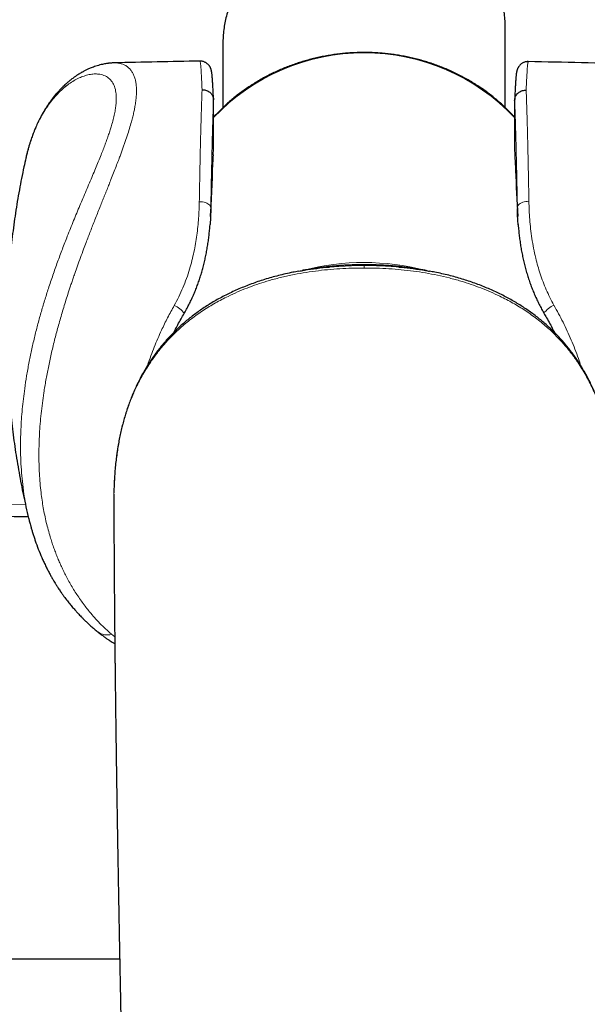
# Model space of a CAD drawing. Header units: millimetres. Extents: x 8 to 1162, y 12 to 2222.
# Tile 14 of 54: x 566 to 597, y 974 to 1026. Entities that reach past the tile are written whole.
import ezdxf

# ---------------------------------------------------------------- set-up
doc = ezdxf.new("R2010")
doc.units = ezdxf.units.MM

msp = doc.modelspace()

# ---------------------------------------------------------------- linework, layer by layer
at = {"color": 7, "linetype": 'Continuous', "lineweight": 30}
for p, q in [((592.298, 1021.573), (592.298, 1025.819)), ((577.298, 1024.959), (577.298, 1021.573)), ((576.798, 1019.396), (576.798, 1021.976)), ((592.798, 1021.954), (592.798, 1019.396)), ((576.798, 1019.375), (576.798, 1019.396)), ((592.798, 1019.396), (592.798, 1019.375)), ((566.837, 1018.933), (566.827, 1018.89)), ((576.785, 1019.061), (576.798, 1019.375)), ((592.798, 1019.375), (592.81, 1019.06)), ((576.637, 1015.777), (576.639, 1015.811)), ((571.502, 1001.041), (571.503, 1000.706)), ((521.098, 976.351), (571.81, 976.351))]:
    msp.add_line(p, q, dxfattribs=at)
at = {"color": 8, "linetype": 'Continuous', "lineweight": 0}
for p, q in [((592.945, 1016.201), (592.943, 1016.261)), ((576.652, 1016.244), (576.651, 1016.23)), ((571.373, 993.593), (571.547, 993.45))]:
    msp.add_line(p, q, dxfattribs=at)
at = {"color": 8, "linetype": 'Continuous', "lineweight": 0, "flags": 128}
for points in [[(576.042, 1016.572), (576.128, 1016.569), (576.212, 1016.558), (576.293, 1016.542), (576.369, 1016.519), (576.439, 1016.491), (576.5, 1016.458), (576.553, 1016.42), (576.595, 1016.38), (576.626, 1016.336), (576.645, 1016.29), (576.652, 1016.244)], [(592.943, 1016.261), (592.95, 1016.307), (592.969, 1016.353), (593, 1016.397), (593.043, 1016.438), (593.095, 1016.476), (593.157, 1016.509), (593.227, 1016.537), (593.303, 1016.56), (593.384, 1016.576), (593.468, 1016.586), (593.554, 1016.59)], [(582.961, 1013.098), (583.454, 1013.137), (584.126, 1013.168), (584.798, 1013.178), (584.798, 1013.178), (584.798, 1013.178)], [(584.798, 1013.178), (584.798, 1013.173), (584.798, 1013.165), (584.798, 1013.153), (584.798, 1013.138), (584.798, 1013.12), (584.798, 1013.099), (584.798, 1013.074), (584.798, 1013.046)]]:
    msp.add_lwpolyline(points, dxfattribs=at)
at = {"color": 7, "linetype": 'Continuous', "lineweight": 30, "flags": 128}
msp.add_lwpolyline([(570.649, 993.72), (570.651, 993.718), (570.652, 993.717)], dxfattribs=at)
at = {"color": 8, "linetype": 'Continuous', "lineweight": 0}
for centre, radius, start, end in [((584.798, 1013.453), 11.025, 43.48, 136.52), ((584.798, 1000.564), 12.776, 75.3384, 104.5684), ((574.3, 1010.003), 1.13, 33.8988, 68.7866), ((595.299, 1010.012), 1.135, 111.2118, 146.0244), ((571.135, 994.367), 0.809, 233.4041, 287.1029)]:
    msp.add_arc(centre, radius, start, end, dxfattribs=at)
at = {"color": 7, "linetype": 'Continuous', "lineweight": 30}
for start, end in [(90.91619, 91.43825), (88.26968, 88.91632)]:
    msp.add_arc((584.068, 524.101), 500, start, end, dxfattribs=at)
for points, knots in [([(592.298, 1025.819), (592.296, 1025.938), (592.292, 1026.18), (592.259, 1026.55), (592.205, 1026.926), (592.129, 1027.305), (592.032, 1027.683), (591.915, 1028.052), (591.78, 1028.414), (591.626, 1028.771), (591.451, 1029.125), (591.256, 1029.472), (591.042, 1029.807), (590.804, 1030.14), (590.538, 1030.468), (590.241, 1030.787), (589.975, 1031.035), (589.752, 1031.219), (589.551, 1031.371), (589.316, 1031.53), (589.043, 1031.689), (588.763, 1031.824), (588.482, 1031.934), (588.203, 1032.017), (587.928, 1032.076), (587.655, 1032.113), (587.37, 1032.133), (587.073, 1032.135), (586.763, 1032.118), (586.453, 1032.085), (586.14, 1032.04), (585.822, 1031.983), (585.496, 1031.916), (585.159, 1031.841), (584.803, 1031.759), (584.425, 1031.669), (584.025, 1031.571), (583.612, 1031.464), (583.196, 1031.348), (582.781, 1031.222), (582.37, 1031.086), (581.963, 1030.936), (581.582, 1030.781), (581.225, 1030.62), (580.894, 1030.456), (580.569, 1030.279), (580.254, 1030.089), (579.952, 1029.888), (579.666, 1029.677), (579.394, 1029.455), (579.133, 1029.22), (578.885, 1028.97), (578.652, 1028.707), (578.436, 1028.434), (578.234, 1028.144), (578.045, 1027.836), (577.871, 1027.507), (577.718, 1027.162), (577.586, 1026.804), (577.479, 1026.438), (577.398, 1026.073), (577.34, 1025.707), (577.308, 1025.339), (577.294, 1025.088), (577.298, 1024.96), (577.298, 1024.959)], [0, 0, 0, 0, 0.0160024, 0.032491, 0.0490398, 0.0657402, 0.0824987, 0.0989675, 0.1149459, 0.131387, 0.1478741, 0.1644786, 0.1811301, 0.1974776, 0.2156194, 0.2338416, 0.2521867, 0.2614254, 0.2706636, 0.2843724, 0.2981627, 0.3120742, 0.3260996, 0.339797, 0.3535882, 0.3674712, 0.3814079, 0.3976295, 0.413922, 0.4302411, 0.4466586, 0.4630955, 0.479638, 0.4962192, 0.5128977, 0.5304102, 0.5480621, 0.5658979, 0.5838833, 0.6013689, 0.618977, 0.6367265, 0.6545781, 0.6698503, 0.6855798, 0.7013612, 0.7172692, 0.733224, 0.7488897, 0.76443, 0.7804151, 0.7964427, 0.8125798, 0.8287607, 0.8446413, 0.86161, 0.879085, 0.8966186, 0.914306, 0.9320558, 0.9495012, 0.965927, 0.9828429, 0.9998153, 1, 1, 1, 1]), ([(592.798, 1021.06), (592.759, 1021.103), (592.653, 1021.22), (592.474, 1021.404), (592.26, 1021.612), (592.039, 1021.814), (591.812, 1022.01), (591.578, 1022.2), (591.338, 1022.383), (591.092, 1022.559), (590.84, 1022.729), (590.583, 1022.891), (590.32, 1023.047), (590.053, 1023.195), (589.78, 1023.336), (589.503, 1023.469), (589.222, 1023.594), (588.937, 1023.712), (588.648, 1023.822), (588.355, 1023.924), (588.06, 1024.017), (587.761, 1024.103), (587.459, 1024.18), (587.156, 1024.249), (586.849, 1024.31), (586.542, 1024.362), (586.232, 1024.406), (585.921, 1024.441), (585.609, 1024.468), (585.297, 1024.486), (584.984, 1024.495), (584.67, 1024.496), (584.357, 1024.488), (584.045, 1024.472), (583.733, 1024.447), (583.422, 1024.413), (583.112, 1024.371), (582.803, 1024.32), (582.497, 1024.261), (582.193, 1024.194), (581.891, 1024.118), (581.591, 1024.034), (581.295, 1023.942), (581.002, 1023.841), (580.712, 1023.733), (580.426, 1023.617), (580.144, 1023.492), (579.866, 1023.361), (579.592, 1023.221), (579.324, 1023.074), (579.06, 1022.92), (578.802, 1022.759), (578.549, 1022.59), (578.302, 1022.415), (578.061, 1022.233), (577.825, 1022.044), (577.597, 1021.849), (577.374, 1021.648), (577.159, 1021.441), (576.967, 1021.245), (576.849, 1021.116), (576.798, 1021.06)], [0, 0, 0, 0, 0.010103, 0.027204, 0.044308, 0.061416, 0.078527, 0.095641, 0.112759, 0.129879, 0.147002, 0.164128, 0.181256, 0.198386, 0.215519, 0.232654, 0.24979, 0.266929, 0.284069, 0.30121, 0.318353, 0.335497, 0.352643, 0.369789, 0.386936, 0.404084, 0.421233, 0.438383, 0.455533, 0.472683, 0.489834, 0.506985, 0.524137, 0.541288, 0.558439, 0.575591, 0.592742, 0.609893, 0.627043, 0.644193, 0.661342, 0.678491, 0.695639, 0.712786, 0.729932, 0.747077, 0.764221, 0.781363, 0.798504, 0.815643, 0.83278, 0.849915, 0.867048, 0.884179, 0.901307, 0.918432, 0.935555, 0.952674, 0.969791, 0.986904, 1, 1, 1, 1]), ([(571.519, 1023.944), (571.484, 1023.943), (571.419, 1023.94), (571.328, 1023.933), (571.255, 1023.926), (571.197, 1023.919), (571.149, 1023.913), (571.085, 1023.903), (571, 1023.889), (570.884, 1023.865), (570.755, 1023.834), (570.613, 1023.793), (570.479, 1023.749), (570.356, 1023.704), (570.253, 1023.662), (570.163, 1023.623), (570.087, 1023.588), (570.018, 1023.554), (569.944, 1023.517), (569.874, 1023.48), (569.809, 1023.444), (569.755, 1023.412), (569.697, 1023.378), (569.629, 1023.337), (569.558, 1023.291), (569.491, 1023.246), (569.426, 1023.201), (569.355, 1023.15), (569.275, 1023.091), (569.199, 1023.031), (569.128, 1022.974), (569.057, 1022.915), (568.981, 1022.848), (568.897, 1022.772), (568.816, 1022.696), (568.745, 1022.626), (568.688, 1022.568), (568.637, 1022.515), (568.556, 1022.428), (568.442, 1022.3), (568.304, 1022.133), (568.174, 1021.964), (568.052, 1021.795), (567.929, 1021.611), (567.804, 1021.41), (567.677, 1021.191), (567.569, 1020.986), (567.481, 1020.808), (567.416, 1020.668), (567.358, 1020.539), (567.312, 1020.431), (567.276, 1020.342), (567.245, 1020.265), (567.212, 1020.179), (567.173, 1020.076), (567.129, 1019.953), (567.08, 1019.811), (567.029, 1019.653), (566.977, 1019.481), (566.926, 1019.297), (566.874, 1019.1), (566.842, 1018.962), (566.826, 1018.892)], [0, 0, 0, 0, 0.015809, 0.029144, 0.04, 0.048374, 0.054856, 0.061341, 0.077194, 0.093842, 0.114708, 0.136973, 0.160532, 0.179063, 0.196396, 0.210951, 0.223228, 0.234113, 0.245844, 0.260556, 0.270336, 0.279116, 0.28872, 0.300675, 0.314588, 0.326685, 0.336247, 0.349997, 0.365561, 0.380171, 0.392884, 0.405466, 0.420341, 0.436938, 0.454648, 0.467939, 0.479525, 0.489408, 0.499145, 0.529677, 0.561466, 0.588845, 0.6167, 0.645679, 0.676513, 0.709551, 0.743998, 0.764644, 0.783636, 0.800909, 0.816049, 0.826394, 0.835672, 0.846597, 0.859826, 0.875688, 0.893886, 0.913386, 0.933749, 0.954974, 0.977058, 1, 1, 1, 1]), ([(576.797, 1021.996), (576.797, 1022.014), (576.794, 1022.087), (576.788, 1022.209), (576.782, 1022.359), (576.775, 1022.5), (576.768, 1022.632), (576.761, 1022.755), (576.754, 1022.871), (576.747, 1022.978), (576.74, 1023.076), (576.733, 1023.167), (576.725, 1023.251), (576.717, 1023.329), (576.708, 1023.405), (576.698, 1023.469), (576.688, 1023.521), (576.679, 1023.56), (576.67, 1023.592), (576.659, 1023.625), (576.646, 1023.657), (576.631, 1023.691), (576.612, 1023.727), (576.59, 1023.764), (576.562, 1023.802), (576.528, 1023.842), (576.488, 1023.883), (576.44, 1023.921), (576.386, 1023.957), (576.326, 1023.988), (576.261, 1024.012), (576.19, 1024.029), (576.126, 1024.038), (576.087, 1024.036), (576.073, 1024.036)], [0, 0, 0, 0, 0.016995, 0.070752, 0.124776, 0.178152, 0.231812, 0.285705, 0.339794, 0.394075, 0.448667, 0.503787, 0.560163, 0.618156, 0.6794, 0.748825, 0.788432, 0.812869, 0.833413, 0.850435, 0.864889, 0.877512, 0.888884, 0.899468, 0.909639, 0.919692, 0.929771, 0.939994, 0.950388, 0.960915, 0.971523, 0.982175, 0.993891, 1, 1, 1, 1]), ([(593.524, 1024.011), (593.519, 1024.011), (593.488, 1024.013), (593.433, 1024.007), (593.361, 1023.994), (593.294, 1023.972), (593.232, 1023.944), (593.176, 1023.91), (593.127, 1023.874), (593.085, 1023.835), (593.049, 1023.796), (593.02, 1023.758), (592.995, 1023.722), (592.976, 1023.687), (592.959, 1023.654), (592.946, 1023.623), (592.934, 1023.592), (592.925, 1023.562), (592.916, 1023.531), (592.908, 1023.497), (592.9, 1023.456), (592.89, 1023.398), (592.881, 1023.328), (592.872, 1023.245), (592.864, 1023.162), (592.857, 1023.071), (592.85, 1022.97), (592.843, 1022.862), (592.835, 1022.745), (592.829, 1022.621), (592.822, 1022.489), (592.815, 1022.348), (592.808, 1022.199), (592.802, 1022.074), (592.799, 1021.996), (592.798, 1021.973)], [0, 0, 0, 0, 0.002576, 0.01382, 0.024779, 0.035484, 0.045958, 0.056214, 0.066259, 0.076113, 0.085842, 0.095586, 0.105513, 0.115882, 0.127032, 0.139374, 0.15342, 0.16984, 0.18958, 0.2141, 0.245995, 0.29109, 0.36889, 0.42705, 0.482307, 0.540778, 0.597414, 0.653133, 0.707985, 0.762575, 0.816895, 0.870945, 0.924694, 0.978067, 1, 1, 1, 1]), ([(576.188, 1022.52), (576.197, 1022.52), (576.245, 1022.52), (576.325, 1022.511), (576.427, 1022.482), (576.517, 1022.44), (576.598, 1022.385), (576.668, 1022.318), (576.725, 1022.242), (576.766, 1022.158), (576.793, 1022.069), (576.796, 1022.007), (576.798, 1021.976)], [0, 0, 0, 0, 0.028109, 0.14952, 0.254326, 0.36217, 0.466961, 0.57479, 0.679573, 0.787394, 0.892178, 1, 1, 1, 1]), ([(592.798, 1021.954), (592.799, 1021.984), (592.803, 1022.045), (592.829, 1022.134), (592.87, 1022.218), (592.927, 1022.294), (592.997, 1022.361), (593.077, 1022.416), (593.168, 1022.459), (593.27, 1022.488), (593.352, 1022.498), (593.4, 1022.497), (593.409, 1022.497)], [0, 0, 0, 0, 0.1045913, 0.2122158, 0.3168071, 0.424431, 0.5290297, 0.6366609, 0.741274, 0.8489202, 0.9719426, 1, 1, 1, 1]), ([(566.826, 1018.89), (566.791, 1018.733), (566.71, 1018.375), (566.595, 1017.811), (566.478, 1017.198), (566.371, 1016.583), (566.272, 1015.964), (566.183, 1015.343), (566.102, 1014.72), (566.031, 1014.095), (565.97, 1013.468), (565.917, 1012.839), (565.874, 1012.209), (565.841, 1011.578), (565.816, 1010.946), (565.802, 1010.314), (565.796, 1009.682), (565.8, 1009.05), (565.814, 1008.418), (565.837, 1007.787), (565.869, 1007.157), (565.911, 1006.527), (565.962, 1005.9), (566.022, 1005.274), (566.091, 1004.65), (566.17, 1004.028), (566.258, 1003.409), (566.355, 1002.792), (566.46, 1002.179), (566.575, 1001.569), (566.698, 1000.962), (566.831, 1000.36), (566.925, 999.951), (566.977, 999.743), (566.979, 999.735)], [0, 0, 0, 0, 0.02516, 0.057533, 0.089938, 0.122373, 0.154835, 0.18732, 0.219826, 0.252349, 0.284888, 0.317438, 0.349997, 0.382563, 0.415131, 0.447701, 0.480268, 0.51283, 0.545383, 0.577925, 0.610452, 0.642962, 0.675451, 0.707917, 0.740357, 0.772769, 0.805148, 0.837493, 0.8698, 0.902066, 0.934289, 0.966465, 0.998591, 1, 1, 1, 1]), ([(576.639, 1015.82), (576.642, 1015.876), (576.691, 1016.933), (576.741, 1018.013), (576.789, 1019.034), (576.79, 1019.06)], [0, 0, 0, 0, 0.051882, 0.975858, 1, 1, 1, 1]), ([(592.806, 1019.06), (592.818, 1018.785), (592.869, 1017.698), (592.92, 1016.608), (592.958, 1015.792)], [0, 0, 0, 0, 0.252596, 1, 1, 1, 1]), ([(576.651, 1016.23), (576.648, 1016.092), (576.641, 1015.812), (576.626, 1015.519), (576.612, 1015.363), (576.611, 1015.355)], [0, 0, 0, 0, 0.476771, 0.971082, 1, 1, 1, 1]), ([(592.986, 1015.35), (592.982, 1015.402), (592.967, 1015.583), (592.953, 1015.867), (592.947, 1016.096), (592.945, 1016.201)], [0, 0, 0, 0, 0.18012, 0.625386, 1, 1, 1, 1]), ([(575.234, 1010.634), (575.266, 1010.688), (575.344, 1010.822), (575.459, 1011.039), (575.583, 1011.284), (575.699, 1011.535), (575.808, 1011.789), (575.911, 1012.047), (576.006, 1012.307), (576.093, 1012.57), (576.173, 1012.832), (576.246, 1013.099), (576.314, 1013.371), (576.377, 1013.649), (576.432, 1013.928), (576.481, 1014.209), (576.523, 1014.492), (576.56, 1014.776), (576.589, 1015.062), (576.607, 1015.257), (576.613, 1015.355), (576.614, 1015.359)], [0, 0, 0, 0, 0.03635, 0.089321, 0.142673, 0.196383, 0.250423, 0.304758, 0.359345, 0.414138, 0.468974, 0.523349, 0.580598, 0.638277, 0.696479, 0.755276, 0.814735, 0.874921, 0.935892, 0.997698, 1, 1, 1, 1]), ([(592.985, 1015.355), (592.989, 1015.298), (593.001, 1015.143), (593.026, 1014.889), (593.061, 1014.595), (593.103, 1014.304), (593.151, 1014.015), (593.206, 1013.729), (593.268, 1013.444), (593.337, 1013.161), (593.413, 1012.881), (593.496, 1012.605), (593.585, 1012.333), (593.682, 1012.066), (593.785, 1011.804), (593.894, 1011.547), (594.01, 1011.296), (594.134, 1011.05), (594.249, 1010.833), (594.327, 1010.7), (594.359, 1010.647)], [0, 0, 0, 0, 0.037092, 0.100815, 0.163508, 0.225224, 0.285445, 0.345479, 0.405047, 0.464052, 0.522417, 0.580082, 0.637008, 0.69317, 0.74856, 0.803183, 0.857093, 0.910513, 0.964007, 1, 1, 1, 1]), ([(584.798, 1013.221), (584.687, 1013.22), (584.475, 1013.219), (584.172, 1013.211), (583.897, 1013.199), (583.652, 1013.185), (583.439, 1013.17), (583.257, 1013.155), (583.107, 1013.142), (582.982, 1013.129), (582.881, 1013.119), (582.769, 1013.106), (582.636, 1013.09), (582.487, 1013.071), (582.346, 1013.052), (582.212, 1013.033), (582.065, 1013.011), (581.909, 1012.986), (581.759, 1012.961), (581.642, 1012.94), (581.565, 1012.926), (581.526, 1012.919), (581.51, 1012.916), (581.503, 1012.914), (581.503, 1012.914), (581.503, 1012.914)], [0, 0, 0, 0, 0.094881, 0.181601, 0.260101, 0.330333, 0.392259, 0.442908, 0.486154, 0.521979, 0.550367, 0.573251, 0.618608, 0.665984, 0.702912, 0.7429, 0.786458, 0.83371, 0.881107, 0.921299, 0.939851, 0.959359, 0.981958, 0.994231, 1, 1, 1, 1]), ([(588.093, 1012.914), (588.093, 1012.914), (588.093, 1012.914), (588.086, 1012.916), (588.07, 1012.919), (588.031, 1012.926), (587.954, 1012.94), (587.823, 1012.963), (587.646, 1012.993), (587.455, 1013.023), (587.28, 1013.048), (587.12, 1013.07), (586.969, 1013.089), (586.845, 1013.104), (586.737, 1013.116), (586.633, 1013.127), (586.505, 1013.14), (586.347, 1013.154), (586.161, 1013.17), (585.944, 1013.185), (585.699, 1013.199), (585.424, 1013.211), (585.121, 1013.219), (584.909, 1013.22), (584.798, 1013.221)], [0, 0, 0, 0, 0.005776, 0.018054, 0.040663, 0.060174, 0.078723, 0.118908, 0.179066, 0.236885, 0.288879, 0.335806, 0.378533, 0.419585, 0.443665, 0.472095, 0.508931, 0.554154, 0.607742, 0.669668, 0.7399, 0.8184, 0.905119, 1, 1, 1, 1]), ([(581.321, 1012.88), (581.217, 1012.86), (580.985, 1012.817), (580.626, 1012.739), (580.248, 1012.648), (579.877, 1012.548), (579.514, 1012.44), (579.159, 1012.325), (578.813, 1012.203), (578.476, 1012.073), (578.148, 1011.937), (577.829, 1011.794), (577.519, 1011.645), (577.218, 1011.489), (576.925, 1011.328), (576.642, 1011.161), (576.368, 1010.989), (576.104, 1010.812), (575.85, 1010.631), (575.606, 1010.445), (575.369, 1010.254), (575.138, 1010.056), (574.914, 1009.852), (574.697, 1009.642), (574.488, 1009.428), (574.287, 1009.209), (574.094, 1008.986), (573.911, 1008.76), (573.736, 1008.53), (573.569, 1008.297), (573.408, 1008.058), (573.252, 1007.813), (573.103, 1007.561), (572.959, 1007.303), (572.822, 1007.039), (572.691, 1006.769), (572.567, 1006.495), (572.45, 1006.216), (572.341, 1005.934), (572.239, 1005.648), (572.144, 1005.357), (572.054, 1005.057), (571.97, 1004.751), (571.892, 1004.437), (571.821, 1004.116), (571.757, 1003.786), (571.699, 1003.449), (571.649, 1003.102), (571.604, 1002.743), (571.568, 1002.373), (571.538, 1001.994), (571.518, 1001.609), (571.506, 1001.314), (571.505, 1001.149), (571.504, 1001.113)], [0, 0, 0, 0, 0.018318, 0.041316, 0.063991, 0.086336, 0.108352, 0.130045, 0.151434, 0.172423, 0.193043, 0.213371, 0.233393, 0.253104, 0.272502, 0.291589, 0.310375, 0.32893, 0.347008, 0.36473, 0.382447, 0.400132, 0.417761, 0.435312, 0.452766, 0.470106, 0.487316, 0.504383, 0.521247, 0.53795, 0.554864, 0.571968, 0.589259, 0.606733, 0.624384, 0.642202, 0.660175, 0.678288, 0.696461, 0.714504, 0.733133, 0.75211, 0.771464, 0.791226, 0.811425, 0.832091, 0.853258, 0.874954, 0.897369, 0.920694, 0.944418, 0.968575, 0.993193, 1, 1, 1, 1]), ([(581.321, 1012.878), (581.37, 1012.888), (581.633, 1012.94), (582.121, 1013.009), (582.619, 1013.072), (582.901, 1013.094), (582.961, 1013.098)], [0, 0, 0, 0, 0.090241, 0.486561, 0.892605, 1, 1, 1, 1]), ([(586.635, 1013.099), (586.676, 1013.096), (586.936, 1013.077), (587.414, 1013.017), (587.921, 1012.947), (588.208, 1012.891), (588.278, 1012.877)], [0, 0, 0, 0, 0.073765, 0.472014, 0.870821, 1, 1, 1, 1]), ([(598.093, 1001.056), (598.092, 1001.085), (598.091, 1001.25), (598.081, 1001.55), (598.06, 1001.953), (598.03, 1002.349), (597.992, 1002.737), (597.945, 1003.119), (597.89, 1003.491), (597.827, 1003.853), (597.756, 1004.202), (597.679, 1004.541), (597.595, 1004.87), (597.504, 1005.19), (597.406, 1005.501), (597.302, 1005.804), (597.193, 1006.098), (597.076, 1006.385), (596.953, 1006.665), (596.822, 1006.942), (596.684, 1007.214), (596.539, 1007.48), (596.388, 1007.74), (596.23, 1007.994), (596.066, 1008.241), (595.897, 1008.48), (595.722, 1008.713), (595.541, 1008.938), (595.354, 1009.158), (595.158, 1009.374), (594.954, 1009.586), (594.743, 1009.794), (594.523, 1009.997), (594.297, 1010.195), (594.063, 1010.387), (593.823, 1010.573), (593.578, 1010.752), (593.328, 1010.923), (593.069, 1011.09), (592.802, 1011.252), (592.524, 1011.41), (592.238, 1011.563), (591.943, 1011.71), (591.64, 1011.852), (591.329, 1011.987), (591.009, 1012.117), (590.682, 1012.239), (590.347, 1012.355), (590.004, 1012.464), (589.653, 1012.566), (589.295, 1012.661), (588.929, 1012.748), (588.589, 1012.821), (588.371, 1012.862), (588.278, 1012.879)], [0, 0, 0, 0, 0.00544, 0.031155, 0.056361, 0.081076, 0.105324, 0.129133, 0.152569, 0.17509, 0.196916, 0.218138, 0.238807, 0.258967, 0.27866, 0.297924, 0.316813, 0.334964, 0.353282, 0.371475, 0.389524, 0.407413, 0.42513, 0.442665, 0.460012, 0.477168, 0.494131, 0.510907, 0.527657, 0.544612, 0.56171, 0.578939, 0.596284, 0.613727, 0.63125, 0.64883, 0.666446, 0.684008, 0.701542, 0.719791, 0.738308, 0.757108, 0.776198, 0.795583, 0.815264, 0.835239, 0.855499, 0.875987, 0.896905, 0.918118, 0.93962, 0.96142, 0.983526, 1, 1, 1, 1]), ([(574.7, 1009.643), (574.701, 1009.646), (574.753, 1009.752), (574.862, 1009.959), (575.027, 1010.265), (575.153, 1010.49), (575.225, 1010.611), (575.238, 1010.632)], [0, 0, 0, 0, 0.008698, 0.313346, 0.621871, 0.934225, 1, 1, 1, 1]), ([(594.357, 1010.646), (594.404, 1010.565), (594.511, 1010.382), (594.67, 1010.091), (594.806, 1009.834), (594.883, 1009.679), (594.907, 1009.631)], [0, 0, 0, 0, 0.243547, 0.554326, 0.861119, 1, 1, 1, 1]), ([(518.205, 1000.732), (518.639, 1000.722), (521.14, 1000.66), (525.71, 1000.556), (531.916, 1000.422), (538.125, 1000.297), (544.336, 1000.182), (550.548, 1000.076), (556.76, 999.98), (562.228, 999.903), (565.626, 999.862), (566.953, 999.845)], [0, 0, 0, 0, 0.026698, 0.153947, 0.28127, 0.408648, 0.536065, 0.663499, 0.79093, 0.918337, 1, 1, 1, 1]), ([(571.5, 1000.706), (571.5, 1000.655), (571.501, 1000.514), (571.501, 1000.292), (571.502, 1000.046), (571.503, 999.822), (571.504, 999.613), (571.504, 999.42), (571.505, 999.244), (571.506, 999.084), (571.506, 998.939), (571.507, 998.807), (571.508, 998.681), (571.508, 998.512), (571.51, 998.295), (571.511, 998.026), (571.513, 997.745), (571.514, 997.45), (571.516, 997.144), (571.518, 996.83), (571.521, 996.517), (571.523, 996.211), (571.525, 995.919), (571.527, 995.662), (571.529, 995.439), (571.53, 995.247), (571.532, 995.064), (571.533, 994.886), (571.535, 994.71), (571.537, 994.518), (571.539, 994.303), (571.541, 994.065), (571.543, 993.814), (571.546, 993.559), (571.548, 993.302), (571.551, 993.043), (571.554, 992.775), (571.557, 992.504), (571.56, 992.234), (571.563, 991.967), (571.566, 991.705), (571.569, 991.388), (571.573, 991.02), (571.579, 990.603), (571.584, 990.192), (571.589, 989.785), (571.594, 989.376), (571.602, 988.78), (571.613, 987.994), (571.625, 987.177), (571.634, 986.525), (571.641, 986.046), (571.648, 985.581), (571.656, 985.13), (571.662, 984.693), (571.669, 984.271), (571.676, 983.864), (571.682, 983.469), (571.689, 983.083), (571.695, 982.703), (571.701, 982.328), (571.707, 981.984), (571.713, 981.67), (571.718, 981.385), (571.723, 981.097), (571.728, 980.8), (571.734, 980.476), (571.74, 980.124), (571.747, 979.743), (571.754, 979.344), (571.762, 978.927), (571.77, 978.491), (571.778, 978.038), (571.787, 977.566), (571.795, 977.119), (571.803, 976.699), (571.81, 976.31), (571.818, 975.911), (571.826, 975.501), (571.834, 975.083), (571.844, 974.585), (571.855, 974.016), (571.867, 973.382), (571.879, 972.786), (571.89, 972.226), (571.901, 971.703), (571.911, 971.194), (571.921, 970.699), (571.93, 970.218), (571.94, 969.729), (571.95, 969.233), (571.96, 968.732), (571.97, 968.25), (571.979, 967.788), (571.988, 967.346), (571.997, 966.926), (572.005, 966.517), (572.013, 966.106), (572.022, 965.676), (572.031, 965.229), (572.041, 964.763), (572.051, 964.28), (572.061, 963.777), (572.071, 963.256), (572.082, 962.717), (572.094, 962.162), (572.105, 961.591), (572.117, 961.005), (572.129, 960.401), (572.142, 959.774), (572.155, 959.123), (572.168, 958.449), (572.182, 957.754), (572.196, 957.039), (572.209, 956.358), (572.222, 955.713), (572.234, 955.107), (572.246, 954.491), (572.258, 953.874), (572.27, 953.208), (572.284, 952.503), (572.298, 951.76), (572.311, 951.037), (572.324, 950.335), (572.337, 949.654), (572.349, 948.993), (572.36, 948.354), (572.371, 947.736), (572.382, 947.141), (572.392, 946.567), (572.401, 946.015), (572.411, 945.488), (572.419, 944.985), (572.427, 944.508), (572.435, 944.052), (572.442, 943.653), (572.447, 943.306), (572.452, 943.009), (572.456, 942.761), (572.46, 942.558), (572.462, 942.392), (572.465, 942.218), (572.468, 942.016), (572.472, 941.784), (572.476, 941.522), (572.481, 941.239), (572.486, 940.935), (572.491, 940.612), (572.496, 940.257), (572.502, 939.868), (572.509, 939.445), (572.516, 938.997), (572.523, 938.525), (572.53, 938.027), (572.538, 937.504), (572.546, 936.972), (572.554, 936.432), (572.561, 935.885), (572.569, 935.316), (572.577, 934.726), (572.586, 934.113), (572.592, 933.613), (572.596, 933.318), (572.597, 933.234)], [0, 0, 0, 0, 0.002659, 0.007421, 0.01162, 0.015536, 0.01917, 0.022522, 0.02559, 0.028375, 0.030878, 0.0331, 0.035247, 0.037441, 0.04189, 0.046524, 0.051414, 0.056494, 0.061764, 0.067225, 0.072704, 0.077948, 0.082952, 0.087719, 0.091122, 0.094392, 0.097529, 0.100532, 0.103461, 0.106531, 0.110354, 0.114399, 0.118667, 0.123157, 0.127354, 0.131728, 0.13628, 0.140904, 0.145455, 0.149933, 0.154338, 0.158669, 0.165852, 0.172824, 0.179614, 0.18639, 0.193176, 0.199973, 0.216033, 0.232148, 0.240224, 0.248051, 0.255629, 0.262958, 0.270037, 0.276867, 0.283448, 0.289772, 0.295966, 0.302067, 0.308076, 0.313992, 0.318576, 0.323102, 0.327624, 0.332342, 0.337277, 0.343041, 0.349074, 0.355377, 0.36195, 0.368793, 0.375905, 0.383287, 0.390939, 0.396829, 0.402869, 0.409059, 0.4154, 0.421891, 0.4284, 0.438389, 0.448088, 0.457495, 0.465647, 0.473568, 0.481256, 0.488711, 0.495935, 0.502925, 0.510707, 0.518179, 0.525341, 0.532193, 0.538736, 0.544969, 0.550772, 0.556821, 0.563121, 0.56967, 0.576469, 0.583517, 0.590815, 0.598363, 0.60616, 0.614207, 0.622353, 0.630739, 0.639365, 0.648232, 0.657507, 0.667031, 0.676804, 0.686825, 0.697096, 0.705339, 0.713736, 0.722287, 0.73087, 0.739266, 0.749696, 0.759813, 0.769617, 0.779109, 0.788289, 0.797156, 0.805711, 0.813936, 0.82185, 0.829454, 0.836748, 0.84373, 0.850287, 0.856543, 0.862501, 0.86816, 0.87219, 0.876053, 0.87975, 0.88185, 0.883944, 0.886203, 0.888642, 0.891781, 0.895175, 0.898824, 0.902729, 0.906888, 0.911302, 0.916408, 0.921818, 0.927531, 0.933547, 0.939866, 0.946488, 0.953413, 0.960028, 0.966896, 0.974019, 0.981396, 0.989027, 0.996913, 1, 1, 1, 1]), ([(566.978, 999.739), (566.981, 999.727), (566.99, 999.688), (567.01, 999.614), (567.037, 999.509), (567.073, 999.377), (567.117, 999.219), (567.17, 999.039), (567.229, 998.847), (567.294, 998.649), (567.392, 998.364), (567.53, 997.998), (567.685, 997.631), (567.818, 997.343), (567.922, 997.129), (568.028, 996.922), (568.131, 996.732), (568.225, 996.566), (568.306, 996.427), (568.368, 996.325), (568.413, 996.252), (568.444, 996.203), (568.473, 996.157), (568.508, 996.103), (568.553, 996.033), (568.61, 995.948), (568.678, 995.847), (568.76, 995.73), (568.877, 995.567), (569.023, 995.373), (569.19, 995.164), (569.344, 994.981), (569.476, 994.831), (569.587, 994.709), (569.68, 994.61), (569.774, 994.513), (569.877, 994.408), (569.998, 994.291), (570.135, 994.162), (570.29, 994.021), (570.464, 993.87), (570.588, 993.769), (570.652, 993.717)], [0, 0, 0, 0, 0.003979, 0.012918, 0.02572, 0.042053, 0.062242, 0.086334, 0.113093, 0.140023, 0.167035, 0.230885, 0.294825, 0.327512, 0.360263, 0.393093, 0.423922, 0.450711, 0.47343, 0.492068, 0.501834, 0.509935, 0.516663, 0.525425, 0.537199, 0.551689, 0.56908, 0.589373, 0.61257, 0.655226, 0.694029, 0.728974, 0.76006, 0.782146, 0.80175, 0.82038, 0.842176, 0.867389, 0.895498, 0.926948, 0.96177, 1, 1, 1, 1]), ([(570.649, 993.72), (570.708, 993.673), (570.821, 993.583), (570.982, 993.464), (571.126, 993.362), (571.251, 993.276), (571.355, 993.208), (571.438, 993.154), (571.5, 993.115), (571.536, 993.093), (571.551, 993.084)], [0, 0, 0, 0, 0.202321, 0.383143, 0.542603, 0.680809, 0.797847, 0.883215, 0.952351, 1, 1, 1, 1])]:
    msp.add_open_spline(points, degree=3, knots=knots, dxfattribs=at)
at = {"color": 8, "linetype": 'Continuous', "lineweight": 0}
for points, knots in [([(571.518, 1023.942), (571.547, 1023.943), (571.602, 1023.945), (571.681, 1023.939), (571.754, 1023.93), (571.824, 1023.917), (571.897, 1023.899), (571.974, 1023.874), (572.053, 1023.84), (572.13, 1023.799), (572.202, 1023.752), (572.269, 1023.699), (572.331, 1023.641), (572.388, 1023.577), (572.44, 1023.509), (572.503, 1023.411), (572.57, 1023.275), (572.633, 1023.091), (572.676, 1022.887), (572.701, 1022.664), (572.708, 1022.428), (572.697, 1022.178), (572.669, 1021.915), (572.635, 1021.691), (572.602, 1021.516), (572.578, 1021.398), (572.552, 1021.276), (572.522, 1021.151), (572.491, 1021.023), (572.439, 1020.824), (572.359, 1020.543), (572.243, 1020.168), (572.133, 1019.839), (572.038, 1019.566), (571.964, 1019.36), (571.887, 1019.15), (571.813, 1018.95), (571.724, 1018.716), (571.618, 1018.439), (571.486, 1018.1), (571.36, 1017.781), (571.243, 1017.487), (571.164, 1017.29), (571.11, 1017.154), (571.081, 1017.082), (571.052, 1017.01), (571.023, 1016.936), (570.993, 1016.862), (570.94, 1016.729), (570.859, 1016.527), (570.747, 1016.246), (570.624, 1015.938), (570.499, 1015.623), (570.376, 1015.31), (570.258, 1015.007), (570.141, 1014.703), (570.019, 1014.385), (569.881, 1014.019), (569.729, 1013.609), (569.572, 1013.175), (569.458, 1012.85), (569.382, 1012.63), (569.341, 1012.512), (569.301, 1012.395), (569.262, 1012.28), (569.224, 1012.166), (569.186, 1012.054), (569.149, 1011.943), (569.082, 1011.739), (568.987, 1011.442), (568.865, 1011.053), (568.75, 1010.67), (568.641, 1010.295), (568.538, 1009.928), (568.441, 1009.568), (568.346, 1009.2), (568.256, 1008.834), (568.171, 1008.468), (568.093, 1008.117), (568.021, 1007.77), (567.953, 1007.427), (567.891, 1007.088), (567.833, 1006.754), (567.769, 1006.346), (567.701, 1005.865), (567.636, 1005.313), (567.585, 1004.77), (567.548, 1004.237), (567.525, 1003.705), (567.516, 1003.175), (567.522, 1002.647), (567.543, 1002.128), (567.579, 1001.618), (567.627, 1001.148), (567.684, 1000.714), (567.749, 1000.314), (567.824, 999.918), (567.912, 999.527), (568.01, 999.14), (568.109, 998.795), (568.205, 998.491), (568.295, 998.225), (568.392, 997.961), (568.494, 997.7), (568.602, 997.441), (568.716, 997.186), (568.836, 996.933), (568.969, 996.67), (569.116, 996.396), (569.279, 996.112), (569.451, 995.833), (569.632, 995.558), (569.822, 995.288), (570.015, 995.03), (570.233, 994.757), (570.479, 994.469), (570.762, 994.165), (571.061, 993.87), (571.268, 993.686), (571.373, 993.593)], [0, 0, 0, 0, 0.006756, 0.012991, 0.019051, 0.024936, 0.030965, 0.038009, 0.045754, 0.053377, 0.060878, 0.068259, 0.07552, 0.082663, 0.089689, 0.096598, 0.110414, 0.124072, 0.137586, 0.150966, 0.164226, 0.176626, 0.189144, 0.201792, 0.206798, 0.211826, 0.216877, 0.221951, 0.227049, 0.232171, 0.245362, 0.258998, 0.273089, 0.279892, 0.286798, 0.293807, 0.300583, 0.306298, 0.316231, 0.326674, 0.337628, 0.345137, 0.35287, 0.354932, 0.357009, 0.359102, 0.36121, 0.363333, 0.365472, 0.372672, 0.380541, 0.389079, 0.398267, 0.406464, 0.414514, 0.422564, 0.430614, 0.439592, 0.451136, 0.46215, 0.472633, 0.475622, 0.478564, 0.48146, 0.48431, 0.487115, 0.489874, 0.492586, 0.495253, 0.504883, 0.514281, 0.523446, 0.532382, 0.541087, 0.549563, 0.557811, 0.56695, 0.575197, 0.58333, 0.59135, 0.599258, 0.607056, 0.614745, 0.622326, 0.63518, 0.647866, 0.660391, 0.672762, 0.684987, 0.6976, 0.710142, 0.722623, 0.735052, 0.747441, 0.757604, 0.767846, 0.778172, 0.788588, 0.7991, 0.809714, 0.817324, 0.82501, 0.832775, 0.84062, 0.848547, 0.856558, 0.864653, 0.872835, 0.882517, 0.892371, 0.902398, 0.912602, 0.922983, 0.933545, 0.943443, 0.956995, 0.970937, 0.985271, 1, 1, 1, 1]), ([(576.188, 1022.52), (576.186, 1022.588), (576.18, 1022.725), (576.171, 1022.935), (576.16, 1023.148), (576.149, 1023.355), (576.138, 1023.536), (576.127, 1023.691), (576.116, 1023.819), (576.104, 1023.919), (576.093, 1023.989), (576.083, 1024.031), (576.076, 1024.034), (576.073, 1024.036)], [0, 0, 0, 0, 0.0698508, 0.1397666, 0.2347123, 0.3296581, 0.4252632, 0.5208683, 0.6185533, 0.7162382, 0.8146418, 0.9130454, 1, 1, 1, 1]), ([(593.524, 1024.011), (593.521, 1024.009), (593.514, 1024.005), (593.504, 1023.962), (593.493, 1023.894), (593.482, 1023.798), (593.471, 1023.672), (593.46, 1023.518), (593.448, 1023.333), (593.437, 1023.12), (593.426, 1022.903), (593.417, 1022.694), (593.412, 1022.563), (593.409, 1022.497)], [0, 0, 0, 0, 0.092319, 0.187265, 0.282212, 0.377817, 0.473423, 0.571109, 0.668794, 0.767198, 0.865603, 0.932772, 1, 1, 1, 1]), ([(566.978, 999.737), (566.96, 999.813), (566.924, 999.966), (566.873, 1000.2), (566.826, 1000.435), (566.783, 1000.672), (566.744, 1000.911), (566.708, 1001.152), (566.659, 1001.517), (566.607, 1002.013), (566.563, 1002.647), (566.542, 1003.292), (566.543, 1003.902), (566.561, 1004.476), (566.591, 1005.011), (566.634, 1005.552), (566.691, 1006.098), (566.767, 1006.688), (566.864, 1007.321), (566.985, 1007.996), (567.124, 1008.673), (567.278, 1009.345), (567.446, 1010.01), (567.626, 1010.666), (567.82, 1011.318), (568.032, 1011.99), (568.262, 1012.676), (568.51, 1013.374), (568.766, 1014.061), (568.996, 1014.654), (569.196, 1015.154), (569.363, 1015.565), (569.529, 1015.968), (569.694, 1016.362), (569.862, 1016.761), (570.033, 1017.163), (570.204, 1017.566), (570.369, 1017.956), (570.526, 1018.332), (570.679, 1018.701), (570.815, 1019.038), (570.936, 1019.345), (571.04, 1019.619), (571.136, 1019.882), (571.225, 1020.136), (571.306, 1020.38), (571.388, 1020.648), (571.468, 1020.935), (571.539, 1021.236), (571.59, 1021.517), (571.623, 1021.778), (571.635, 1022.007), (571.631, 1022.206), (571.613, 1022.379), (571.582, 1022.539), (571.538, 1022.685), (571.481, 1022.817), (571.409, 1022.939), (571.322, 1023.047), (571.22, 1023.142), (571.104, 1023.22), (570.976, 1023.281), (570.837, 1023.324), (570.702, 1023.348), (570.573, 1023.357), (570.45, 1023.356), (570.323, 1023.345), (570.191, 1023.323), (570.056, 1023.291), (569.877, 1023.237), (569.654, 1023.148), (569.386, 1023.007), (569.115, 1022.831), (568.846, 1022.62), (568.582, 1022.376), (568.326, 1022.098), (568.096, 1021.809), (567.893, 1021.517), (567.714, 1021.229), (567.546, 1020.923), (567.388, 1020.598), (567.242, 1020.255), (567.107, 1019.895), (566.987, 1019.52), (566.897, 1019.2), (566.852, 1018.998), (566.837, 1018.933)], [0, 0, 0, 0, 0.0060023, 0.0120355, 0.0180359, 0.0240055, 0.0299462, 0.0358601, 0.0417491, 0.0566635, 0.0715392, 0.0864063, 0.1012947, 0.1132414, 0.1252358, 0.1372928, 0.1494268, 0.1616522, 0.1765603, 0.191571, 0.2067079, 0.2219936, 0.236932, 0.2519517, 0.2670718, 0.2823107, 0.2992322, 0.3161522, 0.3330937, 0.3501816, 0.3609571, 0.3716646, 0.3823105, 0.3929009, 0.4034425, 0.415045, 0.4264873, 0.4377793, 0.4489315, 0.4599549, 0.471367, 0.4804278, 0.4893737, 0.4982129, 0.5069541, 0.5156061, 0.5241782, 0.5363928, 0.5484712, 0.5604449, 0.572346, 0.5842077, 0.5940868, 0.603981, 0.6139096, 0.6238917, 0.6339459, 0.6440904, 0.655001, 0.6660429, 0.6772354, 0.6885971, 0.7001454, 0.7113797, 0.7200826, 0.7288702, 0.7377481, 0.7467217, 0.7557963, 0.7649767, 0.7820315, 0.7992377, 0.8166227, 0.8340657, 0.8513987, 0.8687286, 0.8860803, 0.8998044, 0.9134342, 0.9269829, 0.940464, 0.95403, 0.9673693, 0.9806023, 0.9937442, 1, 1, 1, 1]), ([(576.042, 1016.572), (576.046, 1016.759), (576.052, 1017.134), (576.062, 1017.676), (576.072, 1018.204), (576.083, 1018.718), (576.093, 1019.217), (576.104, 1019.7), (576.116, 1020.162), (576.126, 1020.582), (576.137, 1020.963), (576.147, 1021.309), (576.157, 1021.64), (576.167, 1021.955), (576.178, 1022.251), (576.185, 1022.43), (576.188, 1022.52)], [0, 0, 0, 0, 0.07338, 0.14676, 0.220649, 0.294539, 0.370036, 0.445533, 0.521586, 0.597639, 0.663196, 0.728844, 0.796385, 0.864024, 0.931962, 1, 1, 1, 1]), ([(593.409, 1022.497), (593.412, 1022.433), (593.417, 1022.303), (593.424, 1022.094), (593.432, 1021.875), (593.44, 1021.644), (593.447, 1021.401), (593.455, 1021.146), (593.462, 1020.88), (593.47, 1020.606), (593.477, 1020.325), (593.484, 1020.037), (593.492, 1019.739), (593.499, 1019.429), (593.506, 1019.109), (593.513, 1018.777), (593.52, 1018.436), (593.527, 1018.085), (593.534, 1017.725), (593.541, 1017.355), (593.548, 1016.977), (593.552, 1016.719), (593.554, 1016.59)], [0, 0, 0, 0, 0.049592, 0.099184, 0.148931, 0.198678, 0.248901, 0.299123, 0.349506, 0.39989, 0.448836, 0.497819, 0.546914, 0.596046, 0.646134, 0.696222, 0.746469, 0.796717, 0.847455, 0.898192, 0.949096, 1, 1, 1, 1]), ([(576.798, 1021.976), (576.794, 1021.881), (576.786, 1021.69), (576.776, 1021.406), (576.767, 1021.142), (576.758, 1020.864), (576.748, 1020.528), (576.736, 1020.131), (576.725, 1019.716), (576.715, 1019.286), (576.704, 1018.833), (576.693, 1018.358), (576.683, 1017.861), (576.672, 1017.342), (576.662, 1016.804), (576.655, 1016.431), (576.652, 1016.244)], [0, 0, 0, 0, 0.075033, 0.150066, 0.200449, 0.250833, 0.326951, 0.40307, 0.4763, 0.549847, 0.623393, 0.697996, 0.772599, 0.848283, 0.923967, 1, 1, 1, 1]), ([(592.943, 1016.261), (592.94, 1016.44), (592.933, 1016.8), (592.924, 1017.32), (592.913, 1017.827), (592.903, 1018.32), (592.892, 1018.799), (592.881, 1019.262), (592.87, 1019.705), (592.86, 1020.079), (592.851, 1020.389), (592.844, 1020.642), (592.836, 1020.886), (592.829, 1021.12), (592.821, 1021.344), (592.813, 1021.559), (592.806, 1021.763), (592.8, 1021.89), (592.798, 1021.954)], [0, 0, 0, 0, 0.073594, 0.147188, 0.221293, 0.295398, 0.371116, 0.446833, 0.523108, 0.599383, 0.649063, 0.698743, 0.748579, 0.798415, 0.84873, 0.899045, 0.949522, 1, 1, 1, 1]), ([(576.652, 1016.244), (576.666, 1016.538), (576.714, 1017.583), (576.763, 1018.625), (576.798, 1019.375)], [0, 0, 0, 0, 0.281192, 1, 1, 1, 1]), ([(592.798, 1019.375), (592.833, 1018.627), (592.881, 1017.59), (592.93, 1016.551), (592.943, 1016.261)], [0, 0, 0, 0, 0.720791, 1, 1, 1, 1]), ([(574.708, 1011.056), (574.792, 1011.211), (574.96, 1011.521), (575.176, 1012.003), (575.367, 1012.494), (575.525, 1012.977), (575.654, 1013.444), (575.759, 1013.895), (575.845, 1014.344), (575.914, 1014.795), (575.968, 1015.246), (576.006, 1015.696), (576.032, 1016.139), (576.039, 1016.428), (576.042, 1016.572)], [0, 0, 0, 0, 0.086843, 0.17369, 0.262028, 0.350372, 0.430114, 0.509955, 0.589813, 0.669577, 0.752138, 0.834774, 0.917422, 1, 1, 1, 1]), ([(593.554, 1016.59), (593.558, 1016.431), (593.566, 1016.114), (593.596, 1015.626), (593.643, 1015.127), (593.71, 1014.617), (593.799, 1014.097), (593.906, 1013.609), (594.025, 1013.154), (594.154, 1012.736), (594.302, 1012.315), (594.474, 1011.895), (594.667, 1011.477), (594.814, 1011.206), (594.888, 1011.07)], [0, 0, 0, 0, 0.090674, 0.18139, 0.272053, 0.364675, 0.457356, 0.549961, 0.623998, 0.698079, 0.772107, 0.848055, 0.924062, 1, 1, 1, 1]), ([(584.798, 1013.178), (584.798, 1013.181), (584.798, 1013.192), (584.798, 1013.216), (584.798, 1013.219), (584.798, 1013.22)], [0, 0, 0, 0, 0.22364, 0.754825, 1, 1, 1, 1]), ([(584.798, 1013.178), (584.798, 1013.178), (585.016, 1013.178), (585.451, 1013.171), (586.064, 1013.146), (586.458, 1013.114), (586.635, 1013.099)], [0, 0, 0, 0, 0.000033, 0.354956, 0.710547, 1, 1, 1, 1]), ([(584.798, 1013.046), (584.582, 1013.044), (584.151, 1013.041), (583.504, 1013.012), (582.856, 1012.962), (582.208, 1012.89), (581.559, 1012.794), (580.911, 1012.672), (580.266, 1012.523), (579.663, 1012.357), (579.102, 1012.178), (578.583, 1011.989), (578.071, 1011.779), (577.62, 1011.571), (577.229, 1011.373), (576.895, 1011.191), (576.567, 1010.998), (576.244, 1010.793), (575.928, 1010.576), (575.617, 1010.347), (575.315, 1010.107), (574.97, 1009.809), (574.59, 1009.447), (574.186, 1009.012), (573.808, 1008.551), (573.497, 1008.123), (573.246, 1007.737), (573.045, 1007.399), (572.857, 1007.053), (572.653, 1006.641), (572.443, 1006.16), (572.259, 1005.668), (572.094, 1005.164), (571.962, 1004.697), (571.845, 1004.205), (571.755, 1003.759), (571.68, 1003.312), (571.619, 1002.861), (571.571, 1002.409), (571.536, 1001.954), (571.514, 1001.501), (571.502, 1001.196), (571.502, 1001.043), (571.502, 1001.041)], [0, 0, 0, 0, 0.031079, 0.062222, 0.0934, 0.124851, 0.156347, 0.188142, 0.219988, 0.251941, 0.278459, 0.305016, 0.331663, 0.358359, 0.376611, 0.394863, 0.4132, 0.431537, 0.45007, 0.468603, 0.487253, 0.505902, 0.534567, 0.563356, 0.592394, 0.621556, 0.640952, 0.660349, 0.679887, 0.699425, 0.729078, 0.758827, 0.778807, 0.809844, 0.83335, 0.856856, 0.880464, 0.904072, 0.927932, 0.951793, 0.975716, 0.999639, 1, 1, 1, 1]), ([(598.093, 1001.052), (598.089, 1001.235), (598.08, 1001.615), (598.044, 1002.194), (597.987, 1002.792), (597.905, 1003.393), (597.797, 1003.996), (597.66, 1004.6), (597.515, 1005.124), (597.371, 1005.565), (597.241, 1005.928), (597.096, 1006.288), (596.938, 1006.647), (596.765, 1007.002), (596.577, 1007.354), (596.373, 1007.701), (596.119, 1008.094), (595.806, 1008.528), (595.425, 1008.994), (595.081, 1009.366), (594.79, 1009.653), (594.548, 1009.877), (594.279, 1010.108), (593.983, 1010.343), (593.677, 1010.57), (593.362, 1010.786), (593.038, 1010.992), (592.705, 1011.188), (592.365, 1011.374), (591.969, 1011.574), (591.516, 1011.783), (591.002, 1011.993), (590.479, 1012.183), (589.921, 1012.361), (589.329, 1012.523), (588.701, 1012.668), (588.064, 1012.789), (587.42, 1012.886), (586.772, 1012.959), (586.117, 1013.01), (585.459, 1013.041), (585.018, 1013.044), (584.798, 1013.046)], [0, 0, 0, 0, 0.028954, 0.060214, 0.091509, 0.123253, 0.155046, 0.187023, 0.219079, 0.238465, 0.257875, 0.277487, 0.297099, 0.316829, 0.336558, 0.356526, 0.376534, 0.405663, 0.435049, 0.464564, 0.479448, 0.49435, 0.512518, 0.530715, 0.549119, 0.567523, 0.586029, 0.604536, 0.623234, 0.641953, 0.668585, 0.695319, 0.722099, 0.748971, 0.779867, 0.810816, 0.842116, 0.873417, 0.904895, 0.936374, 0.96817, 1, 1, 1, 1]), ([(573.286, 1007.865), (573.347, 1008.04), (573.46, 1008.371), (573.645, 1008.849), (573.833, 1009.302), (574.068, 1009.824), (574.355, 1010.413), (574.591, 1010.841), (574.708, 1011.056)], [0, 0, 0, 0, 0.158554, 0.298169, 0.437835, 0.577456, 0.788724, 1, 1, 1, 1]), ([(594.888, 1011.07), (594.971, 1010.921), (595.136, 1010.623), (595.37, 1010.166), (595.593, 1009.699), (595.804, 1009.223), (596.003, 1008.736), (596.176, 1008.278), (596.275, 1007.979), (596.319, 1007.849)], [0, 0, 0, 0, 0.145727, 0.291921, 0.438113, 0.586009, 0.733903, 0.883646, 1, 1, 1, 1]), ([(566.807, 1000.475), (562.822, 1000.527), (554.57, 1000.634), (542.347, 1000.842), (530.137, 1001.081), (522.193, 1001.266), (518.221, 1001.359)], [0, 0, 0, 0, 0.246036, 0.509442, 0.75472, 1, 1, 1, 1])]:
    msp.add_open_spline(points, degree=3, knots=knots, dxfattribs=at)

doc.saveas('drawing.dxf')
